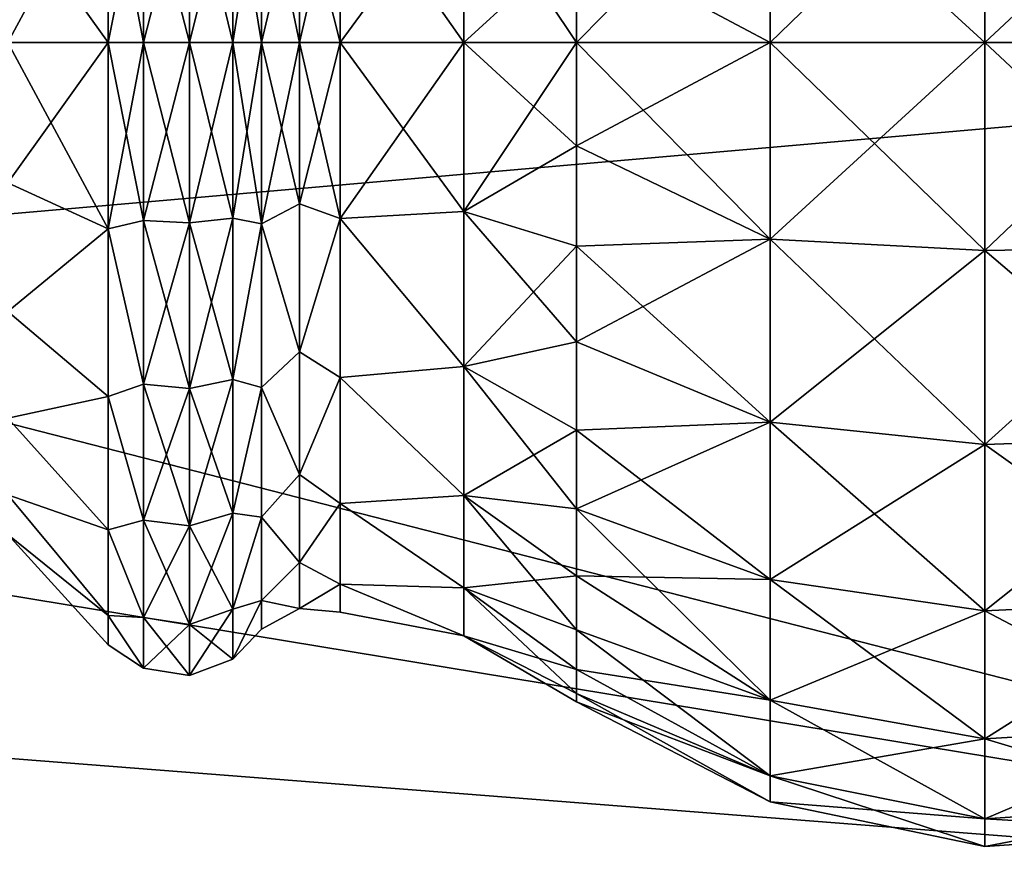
# Model space of a CAD drawing. Header units: millimetres. Extents: x -110 to 119, y -127 to 212.
# Tile 143 of 186: x 94.54 to 102.34, y -6.48 to 0.18. Entities that reach past the tile are written whole.
import ezdxf

# ---------------------------------------------------------------- set-up
doc = ezdxf.new("R2010")
doc.units = ezdxf.units.MM
doc.header["$LTSCALE"] = 26.699852
for name, color, linetype in [('4', 7, 'CONTINUOUS'), ('475', 7, 'CONTINUOUS'), ('476', 7, 'CONTINUOUS'), ('477', 7, 'CONTINUOUS'), ('478', 7, 'CONTINUOUS'), ('479', 7, 'CONTINUOUS'), ('482', 7, 'CONTINUOUS'), ('483', 7, 'CONTINUOUS'), ('484', 7, 'CONTINUOUS'), ('485', 7, 'CONTINUOUS'), ('486', 7, 'CONTINUOUS'), ('5', 7, 'CONTINUOUS')]:
    doc.layers.add(name, color=color, linetype=linetype)

msp = doc.modelspace()

# ---------------------------------------------------------------- linework, layer by layer
at = {"layer": '4', "color": 7, "linetype": 'CONTINUOUS', "true_color": 0xa2afbf}
for points in [[(110, 0, -53), (89.7402, 0, -36), (89.6326, -1.7778, -36), (110, 0, -53)], [(109.3275, -6.8282, -53), (110, 0, -53), (89.6326, -1.7778, -36), (109.3275, -6.8282, -53)], [(89.3116, -3.5281, -36), (109.3275, -6.8282, -53), (89.6326, -1.7778, -36), (89.3116, -3.5281, -36)], [(88.7821, -5.227, -36), (109.3275, -6.8282, -53), (89.3116, -3.5281, -36), (88.7821, -5.227, -36)], [(88.0519, -6.8497, -36), (107.3358, -13.3939, -53), (88.7821, -5.227, -36), (88.0519, -6.8497, -36)], [(107.3358, -13.3939, -53), (109.3275, -6.8282, -53), (88.7821, -5.227, -36), (107.3358, -13.3939, -53)]]:
    msp.add_3dface(points, dxfattribs=at)
at = {"layer": '475', "color": 7, "linetype": 'CONTINUOUS', "true_color": 0xa2afbf}
for points in [[(102.1863, 0, 56.3902), (102.1863, 1.6474, 56.1733), (100.485, 0, 56.0371), (102.1863, 0, 56.3902)], [(100.485, 0, 56.0371), (102.1863, 1.6474, 56.1733), (100.485, 1.556, 55.8322), (100.485, 0, 56.0371)], [(102.1863, 1.6474, 43.8767), (102.1863, 0, 43.6598), (100.485, 1.556, 44.2178), (102.1863, 1.6474, 43.8767)], [(102.1863, 0, 56.3902), (103.9198, 1.6167, 56.0584), (102.1863, 1.6474, 56.1733), (102.1863, 0, 56.3902)], [(103.9198, 1.6167, 43.9916), (103.9198, 0, 43.7787), (102.1863, 1.6474, 43.8767), (103.9198, 1.6167, 43.9916)], [(102.1863, 1.6474, 43.8767), (103.9198, 0, 43.7787), (102.1863, 0, 43.6598), (102.1863, 1.6474, 43.8767)], [(103.9198, 0, 56.2713), (103.9198, 1.6167, 56.0584), (102.1863, 0, 56.3902), (103.9198, 0, 56.2713)], [(100.485, 0, 56.0371), (100.485, 1.556, 55.8322), (98.9521, 0, 55.245), (100.485, 0, 56.0371)], [(98.9521, 0, 55.245), (100.485, 1.556, 55.8322), (98.9521, 0.8166, 55.1807), (98.9521, 0, 55.245)], [(100.485, 1.556, 44.2178), (100.485, 0, 44.0129), (98.9521, 0.8166, 44.8693), (100.485, 1.556, 44.2178)], [(100.485, 1.556, 44.2178), (102.1863, 0, 43.6598), (100.485, 0, 44.0129), (100.485, 1.556, 44.2178)], [(98.9521, 0.8166, 44.8693), (100.485, 0, 44.0129), (98.9521, 0, 44.805), (98.9521, 0.8166, 44.8693)]]:
    msp.add_3dface(points, dxfattribs=at)
at = {"layer": '476', "color": 7, "linetype": 'CONTINUOUS', "true_color": 0xa2afbf}
for points in [[(97.0788, 0, 54.535), (98.0606, 1.3371, 54.5786), (97.0788, 1.3937, 54.3143), (97.0788, 0, 54.535)], [(98.0606, 1.3371, 45.4714), (98.0606, 0, 45.2792), (97.0788, 1.3937, 45.7357), (98.0606, 1.3371, 45.4714)], [(97.0788, 1.3937, 45.7357), (98.0606, 0, 45.2792), (97.0788, 0, 45.515), (97.0788, 1.3937, 45.7357)], [(98.0606, 0, 54.7708), (98.0606, 1.3371, 54.5786), (97.0788, 0, 54.535), (98.0606, 0, 54.7708)], [(98.0606, 0, 54.7708), (98.9521, 0.8166, 55.1807), (98.0606, 1.3371, 54.5786), (98.0606, 0, 54.7708)], [(98.9521, 0.8166, 44.8693), (98.9521, 0, 44.805), (98.0606, 1.3371, 45.4714), (98.9521, 0.8166, 44.8693)], [(98.0606, 1.3371, 45.4714), (98.9521, 0, 44.805), (98.0606, 0, 45.2792), (98.0606, 1.3371, 45.4714)], [(98.9521, 0, 55.245), (98.9521, 0.8166, 55.1807), (98.0606, 0, 54.7708), (98.9521, 0, 55.245)]]:
    msp.add_3dface(points, dxfattribs=at)
at = {"layer": '477', "color": 7, "linetype": 'CONTINUOUS', "true_color": 0xa2afbf}
for points in [[(96.7573, 0, 45.4981), (96.4577, 0, 45.3799), (96.4577, 1.4363, 45.6075), (96.7573, 0, 45.4981)], [(96.7573, 1.2754, 45.6815), (96.7573, 0, 45.4981), (96.4577, 1.4363, 45.6075), (96.7573, 1.2754, 45.6815)], [(96.4577, 0, 54.6701), (96.7573, 1.2754, 54.3685), (96.4577, 1.4342, 54.4432), (96.4577, 0, 54.6701)], [(97.0788, 0, 54.535), (97.0788, 1.3937, 54.3143), (96.7573, 0, 54.5519), (97.0788, 0, 54.535)], [(97.0788, 1.3937, 54.3143), (96.7573, 1.2754, 54.3685), (96.7573, 0, 54.5519), (97.0788, 1.3937, 54.3143)], [(97.0788, 1.3937, 45.7357), (97.0788, 0, 45.515), (96.7573, 1.2754, 45.6815), (97.0788, 1.3937, 45.7357)], [(96.7573, 0, 54.5519), (96.7573, 1.2754, 54.3685), (96.4577, 0, 54.6701), (96.7573, 0, 54.5519)], [(97.0788, 0, 45.515), (96.7573, 0, 45.4981), (96.7573, 1.2754, 45.6815), (97.0788, 0, 45.515)]]:
    msp.add_3dface(points, dxfattribs=at)
at = {"layer": '478', "color": 7, "linetype": 'CONTINUOUS', "true_color": 0xa2afbf}
for points in [[(95.5233, 0, 45.0204), (95.2417, 0, 45.255), (95.2417, 1.474, 45.4885), (95.5233, 0, 45.0204)], [(95.5233, 1.4099, 45.2232), (95.5233, 0, 45.0204), (95.2417, 1.474, 45.4885), (95.5233, 1.4099, 45.2232)], [(95.2417, 0, 54.795), (95.5233, 1.4099, 54.8268), (95.2417, 1.474, 54.5615), (95.2417, 0, 54.795)], [(95.5233, 0, 55.0296), (95.5233, 1.4099, 54.8268), (95.2417, 0, 54.795), (95.5233, 0, 55.0296)], [(95.886, 0, 44.9605), (95.5233, 1.4099, 45.2232), (95.886, 1.4268, 45.1656), (95.886, 0, 44.9605)], [(95.5233, 1.4099, 54.8268), (95.5233, 0, 55.0296), (95.886, 1.4268, 54.8844), (95.5233, 1.4099, 54.8268)], [(95.886, 1.4268, 54.8844), (95.5233, 0, 55.0296), (95.886, 0, 55.0895), (95.886, 1.4268, 54.8844)], [(95.5233, 0, 45.0204), (95.5233, 1.4099, 45.2232), (95.886, 0, 44.9605), (95.5233, 0, 45.0204)], [(95.886, 0, 44.9605), (95.886, 1.4268, 45.1656), (96.229, 0, 45.0925), (95.886, 0, 44.9605)], [(96.229, 0, 45.0925), (95.886, 1.4268, 45.1656), (96.229, 1.3896, 45.2923), (96.229, 0, 45.0925)], [(95.886, 1.4268, 54.8844), (95.886, 0, 55.0895), (96.229, 1.3896, 54.7577), (95.886, 1.4268, 54.8844)], [(96.4577, 1.4363, 45.6075), (96.4577, 0, 45.3799), (96.229, 1.3896, 45.2923), (96.4577, 1.4363, 45.6075)], [(96.4577, 0, 54.6701), (96.4577, 1.4342, 54.4432), (96.229, 0, 54.9575), (96.4577, 0, 54.6701)], [(96.4577, 1.4342, 54.4432), (96.229, 1.3896, 54.7577), (96.229, 0, 54.9575), (96.4577, 1.4342, 54.4432)], [(96.229, 1.3896, 54.7577), (95.886, 0, 55.0895), (96.229, 0, 54.9575), (96.229, 1.3896, 54.7577)], [(96.4577, 0, 45.3799), (96.229, 0, 45.0925), (96.229, 1.3896, 45.2923), (96.4577, 0, 45.3799)]]:
    msp.add_3dface(points, dxfattribs=at)
at = {"layer": '479', "color": 7, "linetype": 'CONTINUOUS', "true_color": 0xa2afbf}
for points in [[(95.2417, 1.474, 45.4885), (95.2417, 0, 45.255), (94.4467, 1.109, 46.2482), (95.2417, 1.474, 45.4885)], [(95.2417, 0, 54.795), (95.2417, 1.474, 54.5615), (94.4467, 0, 53.9613), (95.2417, 0, 54.795)], [(94.4467, 0, 53.9613), (95.2417, 1.474, 54.5615), (94.4467, 1.109, 53.8018), (94.4467, 0, 53.9613)], [(94.4467, 1.109, 46.2482), (95.2417, 0, 45.255), (94.4467, 0, 46.0887), (94.4467, 1.109, 46.2482)]]:
    msp.add_3dface(points, dxfattribs=at)
at = {"layer": '482', "color": 7, "linetype": 'CONTINUOUS', "true_color": 0xa2afbf}
for points in [[(100.485, 0, 56.0371), (98.9521, 0, 55.245), (98.9521, -0.8166, 55.1807), (100.485, 0, 56.0371)], [(100.485, -1.556, 55.8322), (100.485, 0, 56.0371), (98.9521, -0.8166, 55.1807), (100.485, -1.556, 55.8322)], [(98.9521, 0, 44.805), (100.485, 0, 44.0129), (100.485, -1.556, 44.2178), (98.9521, 0, 44.805)], [(98.9521, 0, 44.805), (100.485, -1.556, 44.2178), (98.9521, -0.8166, 44.8693), (98.9521, 0, 44.805)], [(102.1863, 0, 56.3902), (100.485, 0, 56.0371), (100.485, -1.556, 55.8322), (102.1863, 0, 56.3902)], [(102.1863, -1.6474, 56.1733), (102.1863, 0, 56.3902), (100.485, -1.556, 55.8322), (102.1863, -1.6474, 56.1733)], [(100.485, 0, 44.0129), (102.1863, 0, 43.6598), (102.1863, -1.6474, 43.8767), (100.485, 0, 44.0129)], [(100.485, 0, 44.0129), (102.1863, -1.6474, 43.8767), (100.485, -1.556, 44.2178), (100.485, 0, 44.0129)], [(103.9198, 0, 56.2713), (102.1863, 0, 56.3902), (102.1863, -1.6474, 56.1733), (103.9198, 0, 56.2713)], [(103.9198, -1.6167, 56.0584), (103.9198, 0, 56.2713), (102.1863, -1.6474, 56.1733), (103.9198, -1.6167, 56.0584)], [(102.1863, 0, 43.6598), (103.9198, 0, 43.7787), (103.9198, -1.6167, 43.9916), (102.1863, 0, 43.6598)], [(102.1863, 0, 43.6598), (103.9198, -1.6167, 43.9916), (102.1863, -1.6474, 43.8767), (102.1863, 0, 43.6598)], [(98.9521, -0.8166, 44.8693), (100.485, -1.556, 44.2178), (98.9521, -1.6131, 45.0605), (98.9521, -0.8166, 44.8693)], [(98.9521, -1.6131, 54.9895), (100.485, -1.556, 55.8322), (98.9521, -0.8166, 55.1807), (98.9521, -1.6131, 54.9895)], [(100.485, -1.556, 44.2178), (100.485, -3.006, 44.8184), (98.9521, -1.6131, 45.0605), (100.485, -1.556, 44.2178)], [(100.485, -3.006, 55.2316), (100.485, -1.556, 55.8322), (98.9521, -2.3698, 54.6761), (100.485, -3.006, 55.2316)], [(98.9521, -2.3698, 54.6761), (100.485, -1.556, 55.8322), (98.9521, -1.6131, 54.9895), (98.9521, -2.3698, 54.6761)], [(102.1863, -1.6474, 43.8767), (102.1863, -3.1826, 44.5126), (100.485, -1.556, 44.2178), (102.1863, -1.6474, 43.8767)], [(100.485, -1.556, 44.2178), (102.1863, -3.1826, 44.5126), (100.485, -3.006, 44.8184), (100.485, -1.556, 44.2178)], [(100.485, -3.006, 55.2316), (102.1863, -1.6474, 56.1733), (100.485, -1.556, 55.8322), (100.485, -3.006, 55.2316)], [(98.9521, -1.6131, 45.0605), (100.485, -3.006, 44.8184), (98.9521, -2.3698, 45.3739), (98.9521, -1.6131, 45.0605)], [(103.9198, -1.6167, 43.9916), (103.9198, -3.1231, 44.6156), (102.1863, -1.6474, 43.8767), (103.9198, -1.6167, 43.9916)], [(103.9198, -3.1231, 55.4344), (103.9198, -1.6167, 56.0584), (102.1863, -3.1826, 55.5374), (103.9198, -3.1231, 55.4344)], [(102.1863, -3.1826, 55.5374), (103.9198, -1.6167, 56.0584), (102.1863, -1.6474, 56.1733), (102.1863, -3.1826, 55.5374)], [(102.1863, -3.1826, 55.5374), (102.1863, -1.6474, 56.1733), (100.485, -3.006, 55.2316), (102.1863, -3.1826, 55.5374)], [(102.1863, -1.6474, 43.8767), (103.9198, -3.1231, 44.6156), (102.1863, -3.1826, 44.5126), (102.1863, -1.6474, 43.8767)], [(98.9521, -2.3698, 45.3739), (100.485, -3.006, 44.8184), (98.9521, -3.0682, 45.8019), (98.9521, -2.3698, 45.3739)], [(98.9521, -3.0682, 54.2481), (100.485, -3.006, 55.2316), (98.9521, -2.3698, 54.6761), (98.9521, -3.0682, 54.2481)], [(100.485, -3.006, 44.8184), (100.485, -4.2512, 45.7738), (98.9521, -3.0682, 45.8019), (100.485, -3.006, 44.8184)], [(100.485, -4.2512, 54.2762), (100.485, -3.006, 55.2316), (98.9521, -3.6911, 53.7161), (100.485, -4.2512, 54.2762)], [(98.9521, -3.6911, 53.7161), (100.485, -3.006, 55.2316), (98.9521, -3.0682, 54.2481), (98.9521, -3.6911, 53.7161)], [(102.1863, -3.1826, 44.5126), (102.1863, -4.5009, 45.5241), (100.485, -3.006, 44.8184), (102.1863, -3.1826, 44.5126)], [(100.485, -3.006, 44.8184), (102.1863, -4.5009, 45.5241), (100.485, -4.2512, 45.7738), (100.485, -3.006, 44.8184)], [(100.485, -4.2512, 54.2762), (102.1863, -3.1826, 55.5374), (100.485, -3.006, 55.2316), (100.485, -4.2512, 54.2762)], [(98.9521, -3.0682, 45.8019), (100.485, -4.2512, 45.7738), (98.9521, -3.6911, 46.3339), (98.9521, -3.0682, 45.8019)], [(102.1863, -4.5009, 54.5259), (102.1863, -3.1826, 55.5374), (100.485, -4.2512, 54.2762), (102.1863, -4.5009, 54.5259)], [(103.9198, -3.1231, 44.6156), (103.9198, -4.4168, 45.6082), (102.1863, -3.1826, 44.5126), (103.9198, -3.1231, 44.6156)], [(103.9198, -4.4168, 54.4418), (103.9198, -3.1231, 55.4344), (102.1863, -4.5009, 54.5259), (103.9198, -4.4168, 54.4418)], [(102.1863, -4.5009, 54.5259), (103.9198, -3.1231, 55.4344), (102.1863, -3.1826, 55.5374), (102.1863, -4.5009, 54.5259)], [(102.1863, -3.1826, 44.5126), (103.9198, -4.4168, 45.6082), (102.1863, -4.5009, 45.5241), (102.1863, -3.1826, 44.5126)], [(100.485, -4.2512, 45.7738), (100.485, -5.2066, 47.019), (98.9521, -3.6911, 46.3339), (100.485, -4.2512, 45.7738)], [(98.9521, -3.6911, 46.3339), (100.485, -5.2066, 47.019), (98.9521, -4.2231, 46.9568), (98.9521, -3.6911, 46.3339)], [(98.9521, -4.2231, 53.0932), (100.485, -4.2512, 54.2762), (98.9521, -3.6911, 53.7161), (98.9521, -4.2231, 53.0932)], [(98.9521, -4.2231, 46.9568), (100.485, -5.2066, 47.019), (98.9521, -4.6511, 47.6552), (98.9521, -4.2231, 46.9568)], [(100.485, -5.2066, 53.031), (100.485, -4.2512, 54.2762), (98.9521, -4.2231, 53.0932), (100.485, -5.2066, 53.031)], [(98.9521, -4.6511, 52.3948), (100.485, -5.2066, 53.031), (98.9521, -4.2231, 53.0932), (98.9521, -4.6511, 52.3948)], [(102.1863, -4.5009, 45.5241), (102.1863, -5.5124, 46.8424), (100.485, -4.2512, 45.7738), (102.1863, -4.5009, 45.5241)], [(100.485, -4.2512, 45.7738), (102.1863, -5.5124, 46.8424), (100.485, -5.2066, 47.019), (100.485, -4.2512, 45.7738)], [(100.485, -5.2066, 53.031), (102.1863, -4.5009, 54.5259), (100.485, -4.2512, 54.2762), (100.485, -5.2066, 53.031)], [(103.9198, -4.4168, 45.6082), (103.9198, -5.4094, 46.9019), (102.1863, -4.5009, 45.5241), (103.9198, -4.4168, 45.6082)], [(103.9198, -5.4094, 53.1481), (103.9198, -4.4168, 54.4418), (102.1863, -5.5124, 53.2076), (103.9198, -5.4094, 53.1481)], [(102.1863, -5.5124, 53.2076), (103.9198, -4.4168, 54.4418), (102.1863, -4.5009, 54.5259), (102.1863, -5.5124, 53.2076)], [(102.1863, -5.5124, 53.2076), (102.1863, -4.5009, 54.5259), (100.485, -5.2066, 53.031), (102.1863, -5.5124, 53.2076)], [(102.1863, -4.5009, 45.5241), (103.9198, -5.4094, 46.9019), (102.1863, -5.5124, 46.8424), (102.1863, -4.5009, 45.5241)], [(100.485, -5.2066, 47.019), (100.485, -5.8072, 48.469), (98.9521, -4.6511, 47.6552), (100.485, -5.2066, 47.019)], [(98.9521, -4.6511, 47.6552), (100.485, -5.8072, 48.469), (98.9521, -4.9645, 48.4119), (98.9521, -4.6511, 47.6552)], [(98.9521, -4.9645, 51.6381), (100.485, -5.2066, 53.031), (98.9521, -4.6511, 52.3948), (98.9521, -4.9645, 51.6381)], [(98.9521, -4.9645, 48.4119), (100.485, -5.8072, 48.469), (98.9521, -5.1557, 49.2084), (98.9521, -4.9645, 48.4119)], [(100.485, -5.8072, 51.581), (100.485, -5.2066, 53.031), (98.9521, -4.9645, 51.6381), (100.485, -5.8072, 51.581)], [(98.9521, -5.1557, 50.8416), (100.485, -5.8072, 51.581), (98.9521, -4.9645, 51.6381), (98.9521, -5.1557, 50.8416)], [(100.485, -5.8072, 48.469), (100.485, -6.0121, 50.025), (98.9521, -5.1557, 49.2084), (100.485, -5.8072, 48.469)], [(98.9521, -5.1557, 49.2084), (100.485, -6.0121, 50.025), (98.9521, -5.22, 50.025), (98.9521, -5.1557, 49.2084)], [(98.9521, -5.22, 50.025), (100.485, -5.8072, 51.581), (98.9521, -5.1557, 50.8416), (98.9521, -5.22, 50.025)], [(100.485, -6.0121, 50.025), (100.485, -5.8072, 51.581), (98.9521, -5.22, 50.025), (100.485, -6.0121, 50.025)], [(102.1863, -5.5124, 46.8424), (102.1863, -6.1483, 48.3776), (100.485, -5.2066, 47.019), (102.1863, -5.5124, 46.8424)], [(100.485, -5.2066, 47.019), (102.1863, -6.1483, 48.3776), (100.485, -5.8072, 48.469), (100.485, -5.2066, 47.019)], [(100.485, -5.8072, 51.581), (102.1863, -5.5124, 53.2076), (100.485, -5.2066, 53.031), (100.485, -5.8072, 51.581)], [(103.9198, -5.4094, 46.9019), (103.9198, -6.0334, 48.4083), (102.1863, -5.5124, 46.8424), (103.9198, -5.4094, 46.9019)], [(103.9198, -6.0334, 51.6417), (103.9198, -5.4094, 53.1481), (102.1863, -6.1483, 51.6724), (103.9198, -6.0334, 51.6417)], [(102.1863, -6.1483, 51.6724), (103.9198, -5.4094, 53.1481), (102.1863, -5.5124, 53.2076), (102.1863, -6.1483, 51.6724)], [(102.1863, -6.1483, 51.6724), (102.1863, -5.5124, 53.2076), (100.485, -5.8072, 51.581), (102.1863, -6.1483, 51.6724)], [(102.1863, -5.5124, 46.8424), (103.9198, -6.0334, 48.4083), (102.1863, -6.1483, 48.3776), (102.1863, -5.5124, 46.8424)], [(102.1863, -6.1483, 48.3776), (102.1863, -6.3652, 50.025), (100.485, -5.8072, 48.469), (102.1863, -6.1483, 48.3776)], [(100.485, -5.8072, 48.469), (102.1863, -6.3652, 50.025), (100.485, -6.0121, 50.025), (100.485, -5.8072, 48.469)], [(100.485, -6.0121, 50.025), (102.1863, -6.1483, 51.6724), (100.485, -5.8072, 51.581), (100.485, -6.0121, 50.025)], [(102.1863, -6.3652, 50.025), (102.1863, -6.1483, 51.6724), (100.485, -6.0121, 50.025), (102.1863, -6.3652, 50.025)], [(103.9198, -6.0334, 48.4083), (103.9198, -6.2463, 50.025), (102.1863, -6.1483, 48.3776), (103.9198, -6.0334, 48.4083)], [(103.9198, -6.2463, 50.025), (103.9198, -6.0334, 51.6417), (102.1863, -6.3652, 50.025), (103.9198, -6.2463, 50.025)], [(102.1863, -6.3652, 50.025), (103.9198, -6.0334, 51.6417), (102.1863, -6.1483, 51.6724), (102.1863, -6.3652, 50.025)], [(102.1863, -6.1483, 48.3776), (103.9198, -6.2463, 50.025), (102.1863, -6.3652, 50.025), (102.1863, -6.1483, 48.3776)]]:
    msp.add_3dface(points, dxfattribs=at)
at = {"layer": '483', "color": 7, "linetype": 'CONTINUOUS', "true_color": 0xa2afbf}
for points in [[(98.0606, 0, 54.7708), (97.0788, 0, 54.535), (97.0788, -1.3937, 54.3143), (98.0606, 0, 54.7708)], [(98.0606, -1.3371, 54.5786), (98.0606, 0, 54.7708), (97.0788, -1.3937, 54.3143), (98.0606, -1.3371, 54.5786)], [(97.0788, 0, 45.515), (98.0606, 0, 45.2792), (98.0606, -1.3371, 45.4714), (97.0788, 0, 45.515)], [(97.0788, 0, 45.515), (98.0606, -1.3371, 45.4714), (97.0788, -1.3937, 45.7357), (97.0788, 0, 45.515)], [(98.9521, 0, 55.245), (98.0606, 0, 54.7708), (98.0606, -1.3371, 54.5786), (98.9521, 0, 55.245)], [(98.9521, -0.8166, 55.1807), (98.9521, 0, 55.245), (98.0606, -1.3371, 54.5786), (98.9521, -0.8166, 55.1807)], [(98.0606, 0, 45.2792), (98.9521, 0, 44.805), (98.9521, -0.8166, 44.8693), (98.0606, 0, 45.2792)], [(98.0606, 0, 45.2792), (98.9521, -0.8166, 44.8693), (98.0606, -1.3371, 45.4714), (98.0606, 0, 45.2792)], [(98.9521, -0.8166, 44.8693), (98.9521, -1.6131, 45.0605), (98.0606, -1.3371, 45.4714), (98.9521, -0.8166, 44.8693)], [(98.9521, -1.6131, 54.9895), (98.9521, -0.8166, 55.1807), (98.0606, -1.3371, 54.5786), (98.9521, -1.6131, 54.9895)], [(98.0606, -1.3371, 45.4714), (98.0606, -2.5658, 46.0326), (97.0788, -1.3937, 45.7357), (98.0606, -1.3371, 45.4714)], [(98.0606, -2.5658, 54.0174), (98.0606, -1.3371, 54.5786), (97.0788, -1.3937, 54.3143), (98.0606, -2.5658, 54.0174)], [(97.0788, -1.3937, 45.7357), (98.0606, -2.5658, 46.0326), (97.0788, -2.6509, 46.3763), (97.0788, -1.3937, 45.7357)], [(97.0788, -2.6509, 53.6737), (98.0606, -2.5658, 54.0174), (97.0788, -1.3937, 54.3143), (97.0788, -2.6509, 53.6737)], [(98.9521, -1.6131, 45.0605), (98.9521, -2.3698, 45.3739), (98.0606, -1.3371, 45.4714), (98.9521, -1.6131, 45.0605)], [(98.0606, -1.3371, 45.4714), (98.9521, -2.3698, 45.3739), (98.0606, -2.5658, 46.0326), (98.0606, -1.3371, 45.4714)], [(98.0606, -2.5658, 54.0174), (98.9521, -1.6131, 54.9895), (98.0606, -1.3371, 54.5786), (98.0606, -2.5658, 54.0174)], [(98.9521, -2.3698, 54.6761), (98.9521, -1.6131, 54.9895), (98.0606, -2.5658, 54.0174), (98.9521, -2.3698, 54.6761)], [(98.9521, -2.3698, 45.3739), (98.9521, -3.0682, 45.8019), (98.0606, -2.5658, 46.0326), (98.9521, -2.3698, 45.3739)], [(98.9521, -3.0682, 54.2481), (98.9521, -2.3698, 54.6761), (98.0606, -2.5658, 54.0174), (98.9521, -3.0682, 54.2481)], [(98.0606, -2.5658, 46.0326), (98.0606, -3.5867, 46.9171), (97.0788, -2.6509, 46.3763), (98.0606, -2.5658, 46.0326)], [(98.0606, -3.5867, 53.1329), (98.0606, -2.5658, 54.0174), (97.0788, -2.6509, 53.6737), (98.0606, -3.5867, 53.1329)], [(98.9521, -3.0682, 45.8019), (98.9521, -3.6911, 46.3339), (98.0606, -2.5658, 46.0326), (98.9521, -3.0682, 45.8019)], [(98.0606, -2.5658, 46.0326), (98.9521, -3.6911, 46.3339), (98.0606, -3.5867, 46.9171), (98.0606, -2.5658, 46.0326)], [(98.0606, -3.5867, 53.1329), (98.9521, -3.0682, 54.2481), (98.0606, -2.5658, 54.0174), (98.0606, -3.5867, 53.1329)], [(97.0788, -2.6509, 46.3763), (98.0606, -3.5867, 46.9171), (97.0788, -3.6487, 47.3741), (97.0788, -2.6509, 46.3763)], [(97.0788, -3.6487, 52.6759), (98.0606, -3.5867, 53.1329), (97.0788, -2.6509, 53.6737), (97.0788, -3.6487, 52.6759)], [(98.9521, -3.6911, 53.7161), (98.9521, -3.0682, 54.2481), (98.0606, -3.5867, 53.1329), (98.9521, -3.6911, 53.7161)], [(98.0606, -3.5867, 46.9171), (98.0606, -4.317, 48.0535), (97.0788, -3.6487, 47.3741), (98.0606, -3.5867, 46.9171)], [(98.0606, -4.317, 51.9965), (98.0606, -3.5867, 53.1329), (97.0788, -3.6487, 52.6759), (98.0606, -4.317, 51.9965)], [(98.9521, -3.6911, 46.3339), (98.9521, -4.2231, 46.9568), (98.0606, -3.5867, 46.9171), (98.9521, -3.6911, 46.3339)], [(98.9521, -4.2231, 46.9568), (98.9521, -4.6511, 47.6552), (98.0606, -3.5867, 46.9171), (98.9521, -4.2231, 46.9568)], [(98.0606, -3.5867, 46.9171), (98.9521, -4.6511, 47.6552), (98.0606, -4.317, 48.0535), (98.0606, -3.5867, 46.9171)], [(98.9521, -4.2231, 53.0932), (98.9521, -3.6911, 53.7161), (98.0606, -3.5867, 53.1329), (98.9521, -4.2231, 53.0932)], [(98.0606, -4.317, 51.9965), (98.9521, -4.2231, 53.0932), (98.0606, -3.5867, 53.1329), (98.0606, -4.317, 51.9965)], [(97.0788, -3.6487, 47.3741), (98.0606, -4.317, 48.0535), (97.0788, -4.2893, 48.6313), (97.0788, -3.6487, 47.3741)], [(97.0788, -4.2893, 51.4187), (98.0606, -4.317, 51.9965), (97.0788, -3.6487, 52.6759), (97.0788, -4.2893, 51.4187)], [(98.0606, -4.317, 48.0535), (98.0606, -4.6975, 49.3496), (97.0788, -4.2893, 48.6313), (98.0606, -4.317, 48.0535)], [(97.0788, -4.2893, 48.6313), (98.0606, -4.6975, 49.3496), (97.0788, -4.51, 50.025), (97.0788, -4.2893, 48.6313)], [(98.0606, -4.6975, 50.7004), (98.0606, -4.317, 51.9965), (97.0788, -4.2893, 51.4187), (98.0606, -4.6975, 50.7004)], [(97.0788, -4.51, 50.025), (98.0606, -4.6975, 50.7004), (97.0788, -4.2893, 51.4187), (97.0788, -4.51, 50.025)], [(98.9521, -4.6511, 52.3948), (98.9521, -4.2231, 53.0932), (98.0606, -4.317, 51.9965), (98.9521, -4.6511, 52.3948)], [(98.9521, -4.6511, 47.6552), (98.9521, -4.9645, 48.4119), (98.0606, -4.317, 48.0535), (98.9521, -4.6511, 47.6552)], [(98.9521, -4.9645, 48.4119), (98.9521, -5.1557, 49.2084), (98.0606, -4.317, 48.0535), (98.9521, -4.9645, 48.4119)], [(98.0606, -4.317, 48.0535), (98.9521, -5.1557, 49.2084), (98.0606, -4.6975, 49.3496), (98.0606, -4.317, 48.0535)], [(98.9521, -4.9645, 51.6381), (98.9521, -4.6511, 52.3948), (98.0606, -4.317, 51.9965), (98.9521, -4.9645, 51.6381)], [(98.0606, -4.6975, 50.7004), (98.9521, -4.9645, 51.6381), (98.0606, -4.317, 51.9965), (98.0606, -4.6975, 50.7004)], [(98.0606, -4.6975, 49.3496), (98.0606, -4.6975, 50.7004), (97.0788, -4.51, 50.025), (98.0606, -4.6975, 49.3496)], [(98.9521, -5.1557, 49.2084), (98.9521, -5.22, 50.025), (98.0606, -4.6975, 49.3496), (98.9521, -5.1557, 49.2084)], [(98.9521, -5.22, 50.025), (98.9521, -5.1557, 50.8416), (98.0606, -4.6975, 50.7004), (98.9521, -5.22, 50.025)], [(98.0606, -4.6975, 49.3496), (98.9521, -5.22, 50.025), (98.0606, -4.6975, 50.7004), (98.0606, -4.6975, 49.3496)], [(98.9521, -5.1557, 50.8416), (98.9521, -4.9645, 51.6381), (98.0606, -4.6975, 50.7004), (98.9521, -5.1557, 50.8416)]]:
    msp.add_3dface(points, dxfattribs=at)
at = {"layer": '484', "color": 7, "linetype": 'CONTINUOUS', "true_color": 0xa2afbf}
for points in [[(96.4577, 0, 45.3799), (96.7573, 0, 45.4981), (96.7573, -1.2754, 45.6815), (96.4577, 0, 45.3799)], [(96.4577, 0, 45.3799), (96.7573, -1.2754, 45.6815), (96.4577, -1.4354, 45.6072), (96.4577, 0, 45.3799)], [(96.7573, 0, 54.5519), (96.4577, 0, 54.6701), (96.4577, -1.4354, 54.4428), (96.7573, 0, 54.5519)], [(96.7573, -1.2754, 54.3685), (96.7573, 0, 54.5519), (96.4577, -1.4354, 54.4428), (96.7573, -1.2754, 54.3685)], [(97.0788, 0, 54.535), (96.7573, 0, 54.5519), (96.7573, -1.2754, 54.3685), (97.0788, 0, 54.535)], [(97.0788, -1.3937, 54.3143), (97.0788, 0, 54.535), (96.7573, -1.2754, 54.3685), (97.0788, -1.3937, 54.3143)], [(96.7573, 0, 45.4981), (97.0788, 0, 45.515), (97.0788, -1.3937, 45.7357), (96.7573, 0, 45.4981)], [(96.7573, 0, 45.4981), (97.0788, -1.3937, 45.7357), (96.7573, -1.2754, 45.6815), (96.7573, 0, 45.4981)], [(96.7573, -2.4474, 53.8333), (96.7573, -1.2754, 54.3685), (96.4577, -1.4354, 54.4428), (96.7573, -2.4474, 53.8333)], [(96.7573, -1.2754, 45.6815), (96.7573, -2.4474, 46.2167), (96.4577, -1.4354, 45.6072), (96.7573, -1.2754, 45.6815)], [(97.0788, -1.3937, 45.7357), (96.7573, -2.4474, 46.2167), (96.7573, -1.2754, 45.6815), (97.0788, -1.3937, 45.7357)], [(97.0788, -1.3937, 54.3143), (96.7573, -1.2754, 54.3685), (96.7573, -2.4474, 53.8333), (97.0788, -1.3937, 54.3143)], [(97.0788, -1.3937, 45.7357), (97.0788, -2.6509, 46.3763), (96.7573, -2.4474, 46.2167), (97.0788, -1.3937, 45.7357)], [(97.0788, -2.6509, 53.6737), (97.0788, -1.3937, 54.3143), (96.7573, -2.4474, 53.8333), (97.0788, -2.6509, 53.6737)], [(96.4577, -2.7303, 53.783), (96.7573, -2.4474, 53.8333), (96.4577, -1.4354, 54.4428), (96.4577, -2.7303, 53.783)], [(96.4577, -1.4354, 45.6072), (96.7573, -2.4474, 46.2167), (96.4577, -2.7303, 46.267), (96.4577, -1.4354, 45.6072)], [(96.7573, -3.4212, 52.9895), (96.7573, -2.4474, 53.8333), (96.4577, -2.7303, 53.783), (96.7573, -3.4212, 52.9895)], [(96.7573, -2.4474, 46.2167), (96.7573, -3.4212, 47.0605), (96.4577, -2.7303, 46.267), (96.7573, -2.4474, 46.2167)], [(97.0788, -2.6509, 46.3763), (96.7573, -3.4212, 47.0605), (96.7573, -2.4474, 46.2167), (97.0788, -2.6509, 46.3763)], [(97.0788, -2.6509, 53.6737), (96.7573, -2.4474, 53.8333), (96.7573, -3.4212, 52.9895), (97.0788, -2.6509, 53.6737)], [(97.0788, -2.6509, 46.3763), (97.0788, -3.6487, 47.3741), (96.7573, -3.4212, 47.0605), (97.0788, -2.6509, 46.3763)], [(97.0788, -3.6487, 52.6759), (97.0788, -2.6509, 53.6737), (96.7573, -3.4212, 52.9895), (97.0788, -3.6487, 52.6759)], [(96.4577, -3.758, 52.7553), (96.7573, -3.4212, 52.9895), (96.4577, -2.7303, 53.783), (96.4577, -3.758, 52.7553)], [(96.4577, -2.7303, 46.267), (96.7573, -3.4212, 47.0605), (96.4577, -3.758, 47.2947), (96.4577, -2.7303, 46.267)], [(96.7573, -4.1178, 51.9055), (96.7573, -3.4212, 52.9895), (96.4577, -3.758, 52.7553), (96.7573, -4.1178, 51.9055)], [(96.7573, -3.4212, 47.0605), (96.7573, -4.1178, 48.1445), (96.4577, -3.758, 47.2947), (96.7573, -3.4212, 47.0605)], [(97.0788, -3.6487, 47.3741), (96.7573, -4.1178, 48.1445), (96.7573, -3.4212, 47.0605), (97.0788, -3.6487, 47.3741)], [(97.0788, -3.6487, 52.6759), (96.7573, -3.4212, 52.9895), (96.7573, -4.1178, 51.9055), (97.0788, -3.6487, 52.6759)], [(97.0788, -3.6487, 47.3741), (97.0788, -4.2893, 48.6313), (96.7573, -4.1178, 48.1445), (97.0788, -3.6487, 47.3741)], [(97.0788, -4.2893, 51.4187), (97.0788, -3.6487, 52.6759), (96.7573, -4.1178, 51.9055), (97.0788, -4.2893, 51.4187)], [(96.4577, -4.4178, 51.4604), (96.7573, -4.1178, 51.9055), (96.4577, -3.758, 52.7553), (96.4577, -4.4178, 51.4604)], [(96.4577, -3.758, 47.2947), (96.7573, -4.1178, 48.1445), (96.4577, -4.4178, 48.5896), (96.4577, -3.758, 47.2947)], [(96.7573, -4.4808, 50.6692), (96.7573, -4.1178, 51.9055), (96.4577, -4.4178, 51.4604), (96.7573, -4.4808, 50.6692)], [(96.7573, -4.1178, 48.1445), (96.7573, -4.4808, 49.3808), (96.4577, -4.4178, 48.5896), (96.7573, -4.1178, 48.1445)], [(97.0788, -4.2893, 48.6313), (96.7573, -4.4808, 49.3808), (96.7573, -4.1178, 48.1445), (97.0788, -4.2893, 48.6313)], [(97.0788, -4.2893, 51.4187), (96.7573, -4.1178, 51.9055), (96.7573, -4.4808, 50.6692), (97.0788, -4.2893, 51.4187)], [(97.0788, -4.2893, 48.6313), (97.0788, -4.51, 50.025), (96.7573, -4.4808, 49.3808), (97.0788, -4.2893, 48.6313)], [(97.0788, -4.51, 50.025), (97.0788, -4.2893, 51.4187), (96.7573, -4.4808, 50.6692), (97.0788, -4.51, 50.025)], [(96.4577, -4.6451, 50.025), (96.7573, -4.4808, 50.6692), (96.4577, -4.4178, 51.4604), (96.4577, -4.6451, 50.025)], [(96.4577, -4.4178, 48.5896), (96.7573, -4.4808, 49.3808), (96.4577, -4.6451, 50.025), (96.4577, -4.4178, 48.5896)], [(96.7573, -4.4808, 49.3808), (96.7573, -4.4808, 50.6692), (96.4577, -4.6451, 50.025), (96.7573, -4.4808, 49.3808)], [(97.0788, -4.51, 50.025), (96.7573, -4.4808, 50.6692), (96.7573, -4.4808, 49.3808), (97.0788, -4.51, 50.025)]]:
    msp.add_3dface(points, dxfattribs=at)
at = {"layer": '485', "color": 7, "linetype": 'CONTINUOUS', "true_color": 0xa2afbf}
for points in [[(95.2417, 0, 45.255), (95.5233, 0, 45.0204), (95.5233, -1.4099, 45.2232), (95.2417, 0, 45.255)], [(95.2417, 0, 45.255), (95.5233, -1.4099, 45.2232), (95.2417, -1.474, 45.4885), (95.2417, 0, 45.255)], [(95.5233, 0, 55.0296), (95.2417, 0, 54.795), (95.2417, -1.474, 54.5615), (95.5233, 0, 55.0296)], [(95.5233, -1.4099, 54.8268), (95.5233, 0, 55.0296), (95.2417, -1.474, 54.5615), (95.5233, -1.4099, 54.8268)], [(95.5233, 0, 45.0204), (95.886, 0, 44.9605), (95.886, -1.4268, 45.1656), (95.5233, 0, 45.0204)], [(95.5233, 0, 45.0204), (95.886, -1.4268, 45.1656), (95.5233, -1.4099, 45.2232), (95.5233, 0, 45.0204)], [(95.886, 0, 55.0895), (95.5233, 0, 55.0296), (95.5233, -1.4099, 54.8268), (95.886, 0, 55.0895)], [(95.886, -1.4268, 54.8844), (95.886, 0, 55.0895), (95.5233, -1.4099, 54.8268), (95.886, -1.4268, 54.8844)], [(95.886, 0, 44.9605), (96.229, 0, 45.0925), (96.229, -1.3896, 45.2923), (95.886, 0, 44.9605)], [(95.886, 0, 44.9605), (96.229, -1.3896, 45.2923), (95.886, -1.4268, 45.1656), (95.886, 0, 44.9605)], [(96.229, 0, 54.9575), (95.886, 0, 55.0895), (95.886, -1.4268, 54.8844), (96.229, 0, 54.9575)], [(96.229, -1.3896, 54.7577), (96.229, 0, 54.9575), (95.886, -1.4268, 54.8844), (96.229, -1.3896, 54.7577)], [(96.229, 0, 45.0925), (96.4577, 0, 45.3799), (96.4577, -1.4354, 45.6072), (96.229, 0, 45.0925)], [(96.4577, 0, 54.6701), (96.229, 0, 54.9575), (96.229, -1.3896, 54.7577), (96.4577, 0, 54.6701)], [(96.4577, -1.4354, 54.4428), (96.4577, 0, 54.6701), (96.229, -1.3896, 54.7577), (96.4577, -1.4354, 54.4428)], [(96.229, 0, 45.0925), (96.4577, -1.4354, 45.6072), (96.229, -1.3896, 45.2923), (96.229, 0, 45.0925)], [(96.229, -1.3896, 45.2923), (96.229, -2.6667, 45.8755), (95.886, -1.4268, 45.1656), (96.229, -1.3896, 45.2923)], [(96.229, -2.6667, 54.1745), (96.229, -1.3896, 54.7577), (95.886, -2.7381, 54.2856), (96.229, -2.6667, 54.1745)], [(95.886, -2.7381, 54.2856), (96.229, -1.3896, 54.7577), (95.886, -1.4268, 54.8844), (95.886, -2.7381, 54.2856)], [(96.229, -1.3896, 45.2923), (96.4577, -1.4354, 45.6072), (96.229, -2.6667, 45.8755), (96.229, -1.3896, 45.2923)], [(96.229, -2.6667, 54.1745), (96.4577, -1.4354, 54.4428), (96.229, -1.3896, 54.7577), (96.229, -2.6667, 54.1745)], [(95.5233, -1.4099, 45.2232), (95.5233, -2.7057, 45.8149), (95.2417, -1.474, 45.4885), (95.5233, -1.4099, 45.2232)], [(95.5233, -2.7057, 54.2351), (95.5233, -1.4099, 54.8268), (95.2417, -1.474, 54.5615), (95.5233, -2.7057, 54.2351)], [(95.2417, -1.474, 45.4885), (95.5233, -2.7057, 45.8149), (95.2417, -2.8037, 46.166), (95.2417, -1.474, 45.4885)], [(95.2417, -2.8037, 53.884), (95.5233, -2.7057, 54.2351), (95.2417, -1.474, 54.5615), (95.2417, -2.8037, 53.884)], [(95.886, -1.4268, 45.1656), (95.886, -2.7381, 45.7644), (95.5233, -1.4099, 45.2232), (95.886, -1.4268, 45.1656)], [(95.5233, -1.4099, 45.2232), (95.886, -2.7381, 45.7644), (95.5233, -2.7057, 45.8149), (95.5233, -1.4099, 45.2232)], [(95.5233, -2.7057, 54.2351), (95.886, -1.4268, 54.8844), (95.5233, -1.4099, 54.8268), (95.5233, -2.7057, 54.2351)], [(95.886, -2.7381, 54.2856), (95.886, -1.4268, 54.8844), (95.5233, -2.7057, 54.2351), (95.886, -2.7381, 54.2856)], [(95.886, -1.4268, 45.1656), (96.229, -2.6667, 45.8755), (95.886, -2.7381, 45.7644), (95.886, -1.4268, 45.1656)], [(96.4577, -1.4354, 45.6072), (96.4577, -2.7303, 46.267), (96.229, -2.6667, 45.8755), (96.4577, -1.4354, 45.6072)], [(96.4577, -2.7303, 53.783), (96.4577, -1.4354, 54.4428), (96.229, -2.6667, 54.1745), (96.4577, -2.7303, 53.783)], [(95.5233, -2.7057, 45.8149), (95.5233, -3.7822, 46.7477), (95.2417, -2.8037, 46.166), (95.5233, -2.7057, 45.8149)], [(95.5233, -3.7822, 53.3023), (95.5233, -2.7057, 54.2351), (95.2417, -2.8037, 53.884), (95.5233, -3.7822, 53.3023)], [(95.886, -2.7381, 45.7644), (95.886, -3.8275, 46.7084), (95.5233, -2.7057, 45.8149), (95.886, -2.7381, 45.7644)], [(95.5233, -2.7057, 45.8149), (95.886, -3.8275, 46.7084), (95.5233, -3.7822, 46.7477), (95.5233, -2.7057, 45.8149)], [(95.5233, -3.7822, 53.3023), (95.886, -2.7381, 54.2856), (95.5233, -2.7057, 54.2351), (95.5233, -3.7822, 53.3023)], [(96.229, -2.6667, 45.8755), (96.229, -3.7277, 46.7949), (95.886, -2.7381, 45.7644), (96.229, -2.6667, 45.8755)], [(96.229, -3.7277, 53.2551), (96.229, -2.6667, 54.1745), (95.886, -3.8275, 53.3416), (96.229, -3.7277, 53.2551)], [(95.886, -3.8275, 53.3416), (96.229, -2.6667, 54.1745), (95.886, -2.7381, 54.2856), (95.886, -3.8275, 53.3416)], [(96.229, -2.6667, 45.8755), (96.4577, -2.7303, 46.267), (96.229, -3.7277, 46.7949), (96.229, -2.6667, 45.8755)], [(96.229, -3.7277, 53.2551), (96.4577, -2.7303, 53.783), (96.229, -2.6667, 54.1745), (96.229, -3.7277, 53.2551)], [(95.2417, -2.8037, 46.166), (95.5233, -3.7822, 46.7477), (95.2417, -3.859, 47.2213), (95.2417, -2.8037, 46.166)], [(95.2417, -3.859, 52.8287), (95.5233, -3.7822, 53.3023), (95.2417, -2.8037, 53.884), (95.2417, -3.859, 52.8287)], [(95.886, -3.8275, 53.3416), (95.886, -2.7381, 54.2856), (95.5233, -3.7822, 53.3023), (95.886, -3.8275, 53.3416)], [(95.886, -2.7381, 45.7644), (96.229, -3.7277, 46.7949), (95.886, -3.8275, 46.7084), (95.886, -2.7381, 45.7644)], [(96.4577, -2.7303, 46.267), (96.4577, -3.758, 47.2947), (96.229, -3.7277, 46.7949), (96.4577, -2.7303, 46.267)], [(96.4577, -3.758, 52.7553), (96.4577, -2.7303, 53.783), (96.229, -3.7277, 53.2551), (96.4577, -3.758, 52.7553)], [(96.229, -3.7277, 46.7949), (96.229, -4.4867, 47.976), (95.886, -3.8275, 46.7084), (96.229, -3.7277, 46.7949)], [(96.229, -4.4867, 52.074), (96.229, -3.7277, 53.2551), (95.886, -4.6069, 52.1289), (96.229, -4.4867, 52.074)], [(95.886, -4.6069, 52.1289), (96.229, -3.7277, 53.2551), (95.886, -3.8275, 53.3416), (95.886, -4.6069, 52.1289)], [(96.229, -3.7277, 46.7949), (96.4577, -3.758, 47.2947), (96.229, -4.4867, 47.976), (96.229, -3.7277, 46.7949)], [(96.229, -4.4867, 52.074), (96.4577, -3.758, 52.7553), (96.229, -3.7277, 53.2551), (96.229, -4.4867, 52.074)], [(95.5233, -3.7822, 46.7477), (95.5233, -4.5523, 47.946), (95.2417, -3.859, 47.2213), (95.5233, -3.7822, 46.7477)], [(95.5233, -4.5523, 52.104), (95.5233, -3.7822, 53.3023), (95.2417, -3.859, 52.8287), (95.5233, -4.5523, 52.104)], [(95.886, -3.8275, 46.7084), (95.886, -4.6069, 47.9211), (95.5233, -3.7822, 46.7477), (95.886, -3.8275, 46.7084)], [(95.5233, -3.7822, 46.7477), (95.886, -4.6069, 47.9211), (95.5233, -4.5523, 47.946), (95.5233, -3.7822, 46.7477)], [(95.5233, -4.5523, 52.104), (95.886, -3.8275, 53.3416), (95.5233, -3.7822, 53.3023), (95.5233, -4.5523, 52.104)], [(96.4577, -3.758, 47.2947), (96.4577, -4.4178, 48.5896), (96.229, -4.4867, 47.976), (96.4577, -3.758, 47.2947)], [(96.4577, -4.4178, 51.4604), (96.4577, -3.758, 52.7553), (96.229, -4.4867, 52.074), (96.4577, -4.4178, 51.4604)], [(95.2417, -3.859, 47.2213), (95.5233, -4.5523, 47.946), (95.2417, -4.5365, 48.551), (95.2417, -3.859, 47.2213)], [(95.2417, -4.5365, 51.499), (95.5233, -4.5523, 52.104), (95.2417, -3.859, 52.8287), (95.2417, -4.5365, 51.499)], [(95.886, -4.6069, 52.1289), (95.886, -3.8275, 53.3416), (95.5233, -4.5523, 52.104), (95.886, -4.6069, 52.1289)], [(95.886, -3.8275, 46.7084), (96.229, -4.4867, 47.976), (95.886, -4.6069, 47.9211), (95.886, -3.8275, 46.7084)], [(96.4577, -4.4178, 48.5896), (96.4577, -4.6451, 50.025), (96.229, -4.8823, 49.323), (96.4577, -4.4178, 48.5896)], [(96.229, -4.4867, 47.976), (96.4577, -4.4178, 48.5896), (96.229, -4.8823, 49.323), (96.229, -4.4867, 47.976)], [(96.4577, -4.6451, 50.025), (96.4577, -4.4178, 51.4604), (96.229, -4.8823, 50.727), (96.4577, -4.6451, 50.025)], [(96.229, -4.8823, 50.727), (96.4577, -4.4178, 51.4604), (96.229, -4.4867, 52.074), (96.229, -4.8823, 50.727)], [(96.229, -4.4867, 47.976), (96.229, -4.8823, 49.323), (95.886, -4.6069, 47.9211), (96.229, -4.4867, 47.976)], [(96.229, -4.8823, 50.727), (96.229, -4.4867, 52.074), (95.886, -5.013, 50.7458), (96.229, -4.8823, 50.727)], [(95.886, -5.013, 50.7458), (96.229, -4.4867, 52.074), (95.886, -4.6069, 52.1289), (95.886, -5.013, 50.7458)], [(95.5233, -4.5523, 47.946), (95.5233, -4.9536, 49.3128), (95.2417, -4.5365, 48.551), (95.5233, -4.5523, 47.946)], [(95.2417, -4.5365, 48.551), (95.5233, -4.9536, 49.3128), (95.2417, -4.77, 50.025), (95.2417, -4.5365, 48.551)], [(95.5233, -4.9536, 50.7372), (95.5233, -4.5523, 52.104), (95.2417, -4.5365, 51.499), (95.5233, -4.9536, 50.7372)], [(95.2417, -4.77, 50.025), (95.5233, -4.9536, 50.7372), (95.2417, -4.5365, 51.499), (95.2417, -4.77, 50.025)], [(95.886, -4.6069, 47.9211), (95.886, -5.013, 49.3042), (95.5233, -4.5523, 47.946), (95.886, -4.6069, 47.9211)], [(95.5233, -4.5523, 47.946), (95.886, -5.013, 49.3042), (95.5233, -4.9536, 49.3128), (95.5233, -4.5523, 47.946)], [(95.5233, -4.9536, 50.7372), (95.886, -4.6069, 52.1289), (95.5233, -4.5523, 52.104), (95.5233, -4.9536, 50.7372)], [(95.886, -5.013, 50.7458), (95.886, -4.6069, 52.1289), (95.5233, -4.9536, 50.7372), (95.886, -5.013, 50.7458)], [(95.886, -4.6069, 47.9211), (96.229, -4.8823, 49.323), (95.886, -5.013, 49.3042), (95.886, -4.6069, 47.9211)], [(96.229, -4.8823, 49.323), (96.4577, -4.6451, 50.025), (96.229, -4.8823, 50.727), (96.229, -4.8823, 49.323)], [(95.5233, -4.9536, 49.3128), (95.5233, -4.9536, 50.7372), (95.2417, -4.77, 50.025), (95.5233, -4.9536, 49.3128)], [(96.229, -4.8823, 49.323), (96.229, -4.8823, 50.727), (95.886, -5.013, 49.3042), (96.229, -4.8823, 49.323)], [(95.886, -5.013, 49.3042), (96.229, -4.8823, 50.727), (95.886, -5.013, 50.7458), (95.886, -5.013, 49.3042)], [(95.886, -5.013, 49.3042), (95.886, -5.013, 50.7458), (95.5233, -4.9536, 49.3128), (95.886, -5.013, 49.3042)], [(95.5233, -4.9536, 49.3128), (95.886, -5.013, 50.7458), (95.5233, -4.9536, 50.7372), (95.5233, -4.9536, 49.3128)]]:
    msp.add_3dface(points, dxfattribs=at)
at = {"layer": '486', "color": 7, "linetype": 'CONTINUOUS', "true_color": 0xa2afbf}
for points in [[(94.4467, 0, 46.0887), (95.2417, 0, 45.255), (95.2417, -1.474, 45.4885), (94.4467, 0, 46.0887)], [(95.2417, 0, 54.795), (94.4467, 0, 53.9613), (94.4467, -1.109, 53.8018), (95.2417, 0, 54.795)], [(95.2417, -1.474, 54.5615), (95.2417, 0, 54.795), (94.4467, -1.109, 53.8018), (95.2417, -1.474, 54.5615)], [(94.4467, 0, 46.0887), (95.2417, -1.474, 45.4885), (94.4467, -1.109, 46.2482), (94.4467, 0, 46.0887)], [(94.4467, -1.109, 46.2482), (95.2417, -1.474, 45.4885), (94.4467, -2.1281, 46.7136), (94.4467, -1.109, 46.2482)], [(94.4467, -2.1281, 53.3364), (95.2417, -1.474, 54.5615), (94.4467, -1.109, 53.8018), (94.4467, -2.1281, 53.3364)], [(95.2417, -1.474, 45.4885), (95.2417, -2.8037, 46.166), (94.4467, -2.1281, 46.7136), (95.2417, -1.474, 45.4885)], [(95.2417, -2.8037, 53.884), (95.2417, -1.474, 54.5615), (94.4467, -2.1281, 53.3364), (95.2417, -2.8037, 53.884)], [(94.4467, -2.1281, 46.7136), (95.2417, -2.8037, 46.166), (94.4467, -2.9748, 47.4473), (94.4467, -2.1281, 46.7136)], [(94.4467, -2.9748, 52.6027), (95.2417, -2.8037, 53.884), (94.4467, -2.1281, 53.3364), (94.4467, -2.9748, 52.6027)], [(95.2417, -2.8037, 46.166), (95.2417, -3.859, 47.2213), (94.4467, -2.9748, 47.4473), (95.2417, -2.8037, 46.166)], [(95.2417, -3.859, 52.8287), (95.2417, -2.8037, 53.884), (94.4467, -2.9748, 52.6027), (95.2417, -3.859, 52.8287)], [(94.4467, -2.9748, 47.4473), (95.2417, -3.859, 47.2213), (94.4467, -3.5806, 48.3898), (94.4467, -2.9748, 47.4473)], [(94.4467, -3.5806, 51.6602), (95.2417, -3.859, 52.8287), (94.4467, -2.9748, 52.6027), (94.4467, -3.5806, 51.6602)], [(95.2417, -3.859, 47.2213), (95.2417, -4.5365, 48.551), (94.4467, -3.5806, 48.3898), (95.2417, -3.859, 47.2213)], [(94.4467, -3.5806, 48.3898), (95.2417, -4.5365, 48.551), (94.4467, -3.8962, 49.4648), (94.4467, -3.5806, 48.3898)], [(95.2417, -4.5365, 51.499), (95.2417, -3.859, 52.8287), (94.4467, -3.5806, 51.6602), (95.2417, -4.5365, 51.499)], [(94.4467, -3.8962, 50.5852), (95.2417, -4.5365, 51.499), (94.4467, -3.5806, 51.6602), (94.4467, -3.8962, 50.5852)], [(95.2417, -4.5365, 48.551), (95.2417, -4.77, 50.025), (94.4467, -3.8962, 49.4648), (95.2417, -4.5365, 48.551)], [(95.2417, -4.77, 50.025), (95.2417, -4.5365, 51.499), (94.4467, -3.8962, 50.5852), (95.2417, -4.77, 50.025)], [(94.4467, -3.8962, 49.4648), (95.2417, -4.77, 50.025), (94.4467, -3.8962, 50.5852), (94.4467, -3.8962, 49.4648)]]:
    msp.add_3dface(points, dxfattribs=at)
at = {"layer": '5', "color": 7, "linetype": 'CONTINUOUS', "true_color": 0xa2afbf}
for points in [[(89.7402, 0, -36), (109.3275, 6.8282, -53), (89.6326, 1.7778, -36), (89.7402, 0, -36)], [(110, 0, -53), (109.3275, 6.8282, -53), (89.7402, 0, -36), (110, 0, -53)]]:
    msp.add_3dface(points, dxfattribs=at)

doc.saveas('drawing.dxf')
